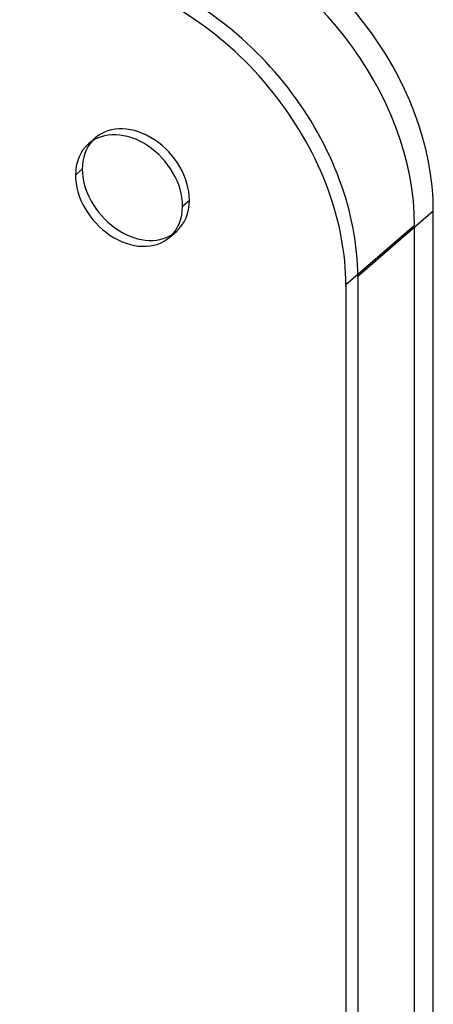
# Model space of a CAD drawing. Header units: millimetres. Extents: x -192 to 186, y -241 to 236.
# Tile 88 of 89: x 156 to 186, y 57 to 129. Entities that reach past the tile are written whole.
import ezdxf

# ---------------------------------------------------------------- set-up
doc = ezdxf.new("R2010")
doc.units = ezdxf.units.MM
doc.layers.add('MAIN-1', color=7, linetype='Continuous')
doc.layers.add('MAIN-2', color=7, linetype='Continuous')

msp = doc.modelspace()

# ---------------------------------------------------------------- linework, layer by layer
at = {"layer": 'MAIN-1'}
for p, q in [((160.648, 118.17), (160.148, 117.737)), ((186.195, 115.125), (180.695, 110.362)), ((186.195, -222.625), (186.195, 115.125)), ((180.695, 110.362), (180.695, -227.388)), ((179.829, 109.746), (179.829, -226.272))]:
    msp.add_line(p, q, dxfattribs=at)
for centre, major_axis, start_param, end_param in [((168.875, 120.125), (-13.093, 15.119), -2.427868, -0.857072), ((163.375, 115.362), (13.093, -15.119), 0.713724, 2.284521), ((162.509, 114.746), (13.093, -15.119), 0.713724, 2.284521), ((164.045, 116.612), (2.946, -3.402), 0.713724, 3.141552), ((164.045, 116.612), (2.946, -3.402), 3.141552, 3.855317), ((164.545, 117.045), (-2.946, 3.402), 0.098148, 0.713724), ((164.545, 117.045), (-2.946, 3.402), 0.713724, 3.043444), ((164.045, 116.612), (2.946, -3.402), -2.427868, -0.000041), ((164.045, 116.612), (2.946, -3.402), -0.000041, 0.713724)]:
    msp.add_ellipse(centre, major_axis=major_axis, ratio=0.75, start_param=start_param, end_param=end_param, dxfattribs=at)
at = {"layer": 'MAIN-2'}
for p, q in [((161.099, 120.014), (161.599, 120.447)), ((167.942, 115.487), (168.442, 115.92)), ((184.829, 114.076), (179.829, 109.746)), ((184.829, -221.942), (184.829, 114.076)), ((166.991, 113.21), (167.491, 113.643))]:
    msp.add_line(p, q, dxfattribs=at)
for centre, major_axis, start_param, end_param in [((167.509, 119.076), (-13.093, 15.119), -2.427868, -0.857072), ((164.545, 117.045), (-2.946, 3.402), -2.427868, -0.000041), ((164.545, 117.045), (-2.946, 3.402), -0.000041, 0.098148), ((164.545, 117.045), (-2.946, 3.402), 3.141552, 3.855317), ((164.545, 117.045), (-2.946, 3.402), 3.043444, 3.141552), ((21.406, 18.538), (-104.281, 120.414), -2.427868, -1.671514), ((17.006, 14.727), (-109.47, 126.405), -2.427868, -1.67013), ((21.406, 18.538), (103.244, -119.216), 0.713724, 1.468967), ((17.006, 14.727), (108.432, -125.206), 0.713724, 1.471524), ((12.606, 10.917), (-114.658, 132.395), -2.427868, -1.668171), ((12.606, 10.917), (113.62, -131.197), 0.713724, 1.472776), ((8.206, 7.106), (-114.658, 132.395), -2.427868, -1.668171), ((8.206, 7.106), (113.62, -131.197), 0.713724, 1.473773)]:
    msp.add_ellipse(centre, major_axis=major_axis, ratio=0.75, start_param=start_param, end_param=end_param, dxfattribs=at)

doc.saveas('drawing.dxf')
